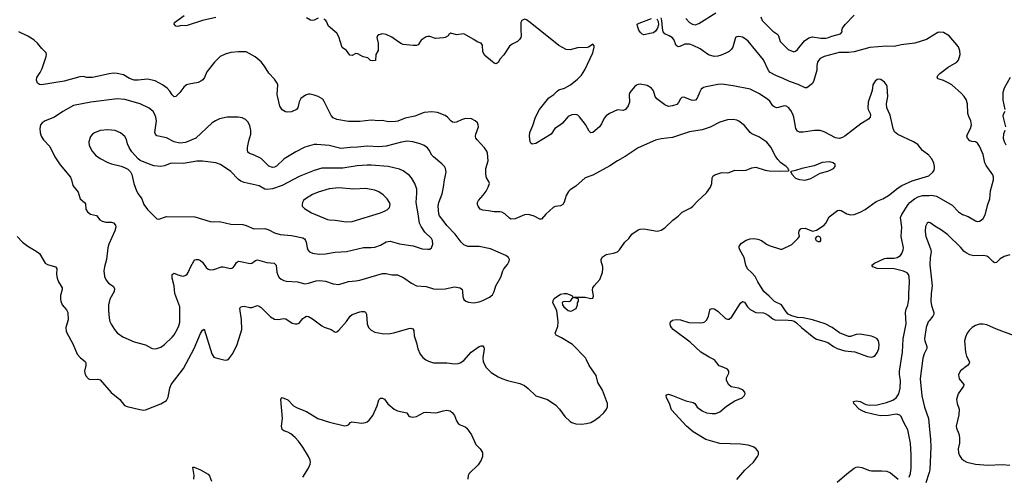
# Model space of a CAD drawing. Header units: inches. Extents: x 1308439 to 1441336, y 959892 to 1036309.
# Tile 80 of 167: x 1370401 to 1380793, y 1001700 to 1006519. Entities that reach past the tile are written whole.
import ezdxf

# ---------------------------------------------------------------- set-up
doc = ezdxf.new("R2010")
doc.units = ezdxf.units.IN
doc.header["$MEASUREMENT"] = 0
doc.layers.add('B3070', color=7, linetype='Continuous')
doc.layers.add('B3080', color=7, linetype='Continuous')

msp = doc.modelspace()

# ---------------------------------------------------------------- linework, layer by layer
at = {"layer": 'B3070', "color": 6}
for points, elevation in [([(1372470, 1006542), (1372330, 1006509), (1372170, 1006458), (1372150, 1006454), (1372104, 1006456), (1372070, 1006448), (1372050, 1006452), (1372032, 1006470), (1372036, 1006490), (1372136, 1006564)], 2900), ([(1373550, 1006536), (1373510, 1006514), (1373490, 1006509), (1373470, 1006514), (1373430, 1006537)], 2900), ([(1380000, 1005084), (1379995, 1005090), (1379930, 1005137), (1379881, 1005201), (1379835, 1005230), (1379668, 1005308), (1379635, 1005335), (1379621, 1005370), (1379588, 1005510), (1379552, 1005590), (1379551, 1005630), (1379562, 1005710), (1379555, 1005815), (1379550, 1005831), (1379530, 1005859), (1379490, 1005888), (1379470, 1005892), (1379450, 1005887), (1379430, 1005871), (1379415, 1005850), (1379407, 1005830), (1379397, 1005770), (1379356, 1005650), (1379351, 1005590), (1379357, 1005570), (1379378, 1005530), (1379382, 1005510), (1379377, 1005490), (1379360, 1005470), (1379279, 1005421), (1379109, 1005290), (1379085, 1005275), (1379054, 1005266), (1379010, 1005272), (1378890, 1005336), (1378850, 1005348), (1378790, 1005350), (1378670, 1005331), (1378630, 1005333), (1378610, 1005343), (1378592, 1005372), (1378571, 1005490), (1378561, 1005521), (1378541, 1005561), (1378514, 1005594), (1378490, 1005608), (1378470, 1005610), (1378410, 1005591), (1378390, 1005590), (1378370, 1005597), (1378350, 1005611), (1378319, 1005659), (1378298, 1005678), (1378210, 1005738), (1378110, 1005785), (1377930, 1005820), (1377810, 1005837), (1377770, 1005836), (1377648, 1005812), (1377617, 1005803), (1377595, 1005785), (1377576, 1005750), (1377553, 1005690), (1377532, 1005668), (1377510, 1005665), (1377490, 1005670), (1377410, 1005701), (1377390, 1005697), (1377376, 1005684), (1377355, 1005645), (1377335, 1005625), (1377291, 1005609), (1377250, 1005604), (1377210, 1005619), (1377125, 1005685), (1377107, 1005710), (1377089, 1005769), (1377070, 1005797), (1377023, 1005823), (1376950, 1005837), (1376930, 1005835), (1376910, 1005827), (1376890, 1005810), (1376839, 1005750), (1376832, 1005728), (1376837, 1005650), (1376823, 1005610), (1376794, 1005570), (1376770, 1005562), (1376710, 1005566), (1376625, 1005530), (1376590, 1005503), (1376570, 1005480), (1376541, 1005419), (1376519, 1005390), (1376450, 1005329), (1376430, 1005325), (1376410, 1005343), (1376373, 1005413), (1376310, 1005493), (1376291, 1005511), (1376270, 1005517), (1376230, 1005515), (1376190, 1005499), (1376130, 1005428), (1376109, 1005410), (1376050, 1005372), (1376009, 1005311), (1375850, 1005211), (1375810, 1005205), (1375796, 1005216), (1375789, 1005229), (1375782, 1005290), (1375784, 1005330), (1375816, 1005404), (1375844, 1005490), (1375889, 1005571), (1375987, 1005693), (1376038, 1005730), (1376074, 1005766), (1376090, 1005778), (1376150, 1005798), (1376213, 1005830), (1376289, 1005890), (1376330, 1005934), (1376366, 1005990), (1376451, 1006170), (1376466, 1006230), (1376464, 1006244), (1376450, 1006261), (1376410, 1006232), (1376390, 1006224), (1376290, 1006223), (1376210, 1006202), (1376170, 1006205), (1376090, 1006246), (1375790, 1006489), (1375750, 1006518), (1375730, 1006525), (1375701, 1006510), (1375692, 1006490), (1375689, 1006411), (1375693, 1006350), (1375689, 1006330), (1375678, 1006310), (1375656, 1006290), (1375598, 1006262), (1375570, 1006241), (1375510, 1006147), (1375473, 1006107), (1375450, 1006067), (1375430, 1006054), (1375410, 1006060), (1375390, 1006074), (1375310, 1006142), (1375290, 1006179), (1375284, 1006250), (1375271, 1006271), (1375230, 1006284), (1375195, 1006310), (1375090, 1006368), (1375010, 1006360), (1374950, 1006377), (1374930, 1006364), (1374922, 1006350), (1374891, 1006330), (1374874, 1006326), (1374790, 1006319), (1374730, 1006340), (1374710, 1006342), (1374690, 1006338), (1374637, 1006303), (1374606, 1006254), (1374590, 1006248), (1374554, 1006246), (1374450, 1006257), (1374430, 1006264), (1374401, 1006281), (1374330, 1006335), (1374270, 1006362), (1374230, 1006368), (1374190, 1006360), (1374177, 1006350), (1374170, 1006330), (1374185, 1006270), (1374185, 1006195), (1374160, 1006150), (1374155, 1006090), (1374130, 1006083), (1374105, 1006090), (1374077, 1006117), (1374027, 1006127), (1373970, 1006160), (1373950, 1006161), (1373910, 1006140), (1373886, 1006146), (1373850, 1006194), (1373806, 1006226), (1373770, 1006337), (1373750, 1006376), (1373660, 1006450), (1373640, 1006500), (1373631, 1006511), (1373610, 1006526)], 2900), ([(1377127, 1006527), (1377139, 1006499), (1377144, 1006464), (1377134, 1006430), (1377110, 1006397), (1377090, 1006381), (1377070, 1006375), (1376990, 1006359), (1376970, 1006365), (1376950, 1006386), (1376937, 1006410), (1376921, 1006450), (1376919, 1006470), (1376938, 1006482), (1377068, 1006530)], 2800), ([(1380000, 1006329), (1379970, 1006311), (1379849, 1006271), (1379706, 1006254), (1379630, 1006236), (1379550, 1006239), (1379374, 1006226), (1379210, 1006178), (1379150, 1006172), (1379050, 1006172), (1378891, 1006129), (1378851, 1006109), (1378833, 1006090), (1378822, 1006070), (1378814, 1006034), (1378813, 1005987), (1378782, 1005878), (1378770, 1005847), (1378710, 1005801), (1378690, 1005800), (1378616, 1005836), (1378527, 1005867), (1378460, 1005900), (1378382, 1005930), (1378322, 1005962), (1378304, 1005984), (1378250, 1006096), (1378091, 1006291), (1378070, 1006310), (1378030, 1006334), (1377990, 1006342), (1377970, 1006338), (1377955, 1006330), (1377927, 1006230), (1377913, 1006207), (1377890, 1006185), (1377855, 1006165), (1377806, 1006146), (1377770, 1006134), (1377730, 1006130), (1377670, 1006147), (1377584, 1006210), (1377510, 1006248), (1377470, 1006262), (1377421, 1006259), (1377370, 1006236), (1377350, 1006233), (1377339, 1006239), (1377328, 1006248), (1377305, 1006310), (1377290, 1006329), (1377257, 1006350), (1377210, 1006370), (1377194, 1006390), (1377184, 1006430), (1377180, 1006510), (1377170, 1006537)], 2800), ([(1377431, 1006531), (1377470, 1006490), (1377502, 1006470), (1377530, 1006466), (1377570, 1006479), (1377748, 1006592)], 2800), ([(1378223, 1006550), (1378238, 1006510), (1378250, 1006495), (1378350, 1006398), (1378401, 1006361), (1378409, 1006349), (1378426, 1006290), (1378444, 1006270), (1378510, 1006205), (1378570, 1006181), (1378590, 1006186), (1378610, 1006203), (1378685, 1006295), (1378730, 1006329), (1378770, 1006337), (1378856, 1006324), (1378910, 1006324), (1378938, 1006330), (1378974, 1006346), (1379065, 1006370), (1379083, 1006390), (1379078, 1006410), (1379084, 1006430), (1379112, 1006468), (1379210, 1006565)], 2800), ([(1370375, 1004230), (1370432, 1004170), (1370488, 1004128), (1370576, 1004076), (1370611, 1004050), (1370671, 1003950), (1370695, 1003935), (1370779, 1003910), (1370794, 1003894), (1370791, 1003830), (1370796, 1003790), (1370811, 1003751), (1370848, 1003690), (1370851, 1003670), (1370833, 1003607), (1370831, 1003571), (1370835, 1003550), (1370849, 1003510), (1370897, 1003457), (1370909, 1003430), (1370912, 1003350), (1370887, 1003270), (1370892, 1003230), (1370966, 1003090), (1371009, 1002990), (1371044, 1002950), (1371091, 1002911), (1371098, 1002898), (1371099, 1002870), (1371086, 1002810), (1371089, 1002790), (1371101, 1002761), (1371128, 1002730), (1371150, 1002721), (1371227, 1002727), (1371250, 1002720), (1371365, 1002585), (1371458, 1002510), (1371509, 1002449), (1371536, 1002436), (1371670, 1002405), (1371710, 1002400), (1371730, 1002402), (1371890, 1002467), (1371950, 1002502), (1371970, 1002535), (1371985, 1002630), (1371999, 1002670), (1372130, 1002837), (1372243, 1003050), (1372310, 1003209), (1372330, 1003241), (1372350, 1003252), (1372430, 1002994), (1372450, 1002959), (1372470, 1002950), (1372570, 1002926), (1372590, 1002928), (1372610, 1002941), (1372650, 1002996), (1372697, 1003090), (1372745, 1003250), (1372742, 1003350), (1372723, 1003470), (1372730, 1003487), (1372750, 1003494), (1372770, 1003495), (1372830, 1003481), (1372850, 1003481), (1372910, 1003502), (1372930, 1003495), (1372950, 1003481), (1373050, 1003383), (1373090, 1003357), (1373130, 1003355), (1373190, 1003366), (1373210, 1003363), (1373277, 1003317), (1373310, 1003308), (1373330, 1003309), (1373350, 1003318), (1373390, 1003364), (1373410, 1003381), (1373430, 1003389), (1373450, 1003386), (1373490, 1003363), (1373590, 1003288), (1373615, 1003275), (1373689, 1003250), (1373730, 1003221), (1373750, 1003225), (1373770, 1003242), (1373850, 1003334), (1373890, 1003389), (1373910, 1003408), (1373990, 1003435), (1374010, 1003440), (1374038, 1003438), (1374052, 1003432), (1374062, 1003410), (1374070, 1003310), (1374084, 1003270), (1374110, 1003243), (1374150, 1003222), (1374226, 1003206), (1374290, 1003205), (1374350, 1003216), (1374510, 1003259), (1374530, 1003262), (1374550, 1003258), (1374560, 1003240), (1374564, 1003184), (1374589, 1003109), (1374604, 1003044), (1374629, 1002989), (1374655, 1002955), (1374689, 1002929), (1374716, 1002916), (1374770, 1002899), (1374910, 1002897), (1374990, 1002887), (1375030, 1002891), (1375050, 1002898), (1375090, 1002924), (1375167, 1003010), (1375190, 1003029), (1375250, 1003071), (1375270, 1003079), (1375290, 1003076), (1375300, 1003060), (1375304, 1003044), (1375288, 1002950), (1375294, 1002910), (1375323, 1002850), (1375377, 1002797), (1375450, 1002750), (1375491, 1002731), (1375551, 1002711), (1375679, 1002679), (1375730, 1002657), (1375767, 1002627), (1375850, 1002548), (1375970, 1002511), (1376061, 1002450), (1376098, 1002410), (1376153, 1002333), (1376210, 1002279), (1376230, 1002267), (1376270, 1002254), (1376330, 1002250), (1376383, 1002257), (1376428, 1002270), (1376470, 1002292), (1376523, 1002330), (1376568, 1002370), (1376595, 1002410), (1376606, 1002434), (1376605, 1002470), (1376553, 1002610), (1376504, 1002690), (1376484, 1002764), (1376410, 1002870), (1376385, 1002930), (1376372, 1002950), (1376236, 1003090), (1376120, 1003160), (1376063, 1003190), (1376058, 1003198), (1376053, 1003210), (1376080, 1003280), (1376084, 1003330), (1376071, 1003451), (1376028, 1003530), (1376030, 1003556), (1376043, 1003577), (1376110, 1003621), (1376149, 1003631), (1376174, 1003630), (1376227, 1003610), (1376235, 1003595), (1376251, 1003591), (1376370, 1003590), (1376430, 1003578), (1376450, 1003580), (1376457, 1003603), (1376447, 1003667), (1376451, 1003690), (1376464, 1003710), (1376523, 1003777), (1376552, 1003850), (1376557, 1003890), (1376554, 1003910), (1376537, 1003970), (1376538, 1003990), (1376550, 1004012), (1376590, 1004040), (1376670, 1004054), (1376711, 1004069), (1376731, 1004089), (1376789, 1004171), (1376831, 1004210), (1376863, 1004257), (1376930, 1004301), (1376950, 1004310), (1376990, 1004313), (1377130, 1004286), (1377170, 1004297), (1377210, 1004322), (1377295, 1004405), (1377350, 1004445), (1377392, 1004488), (1377485, 1004535), (1377506, 1004550), (1377555, 1004605), (1377650, 1004693), (1377691, 1004750), (1377705, 1004790), (1377711, 1004850), (1377721, 1004870), (1377737, 1004883), (1377810, 1004905), (1377870, 1004902), (1377890, 1004907), (1377950, 1004932), (1378033, 1004927), (1378070, 1004930), (1378130, 1004956), (1378170, 1004963), (1378270, 1004931), (1378310, 1004925), (1378421, 1004919), (1378516, 1004924), (1378522, 1004930), (1378514, 1004934), (1378510, 1004950), (1378491, 1004970), (1378430, 1005013), (1378402, 1005042), (1378378, 1005078), (1378330, 1005174), (1378285, 1005225), (1378203, 1005283), (1378130, 1005316), (1378111, 1005330), (1378050, 1005402), (1377990, 1005449), (1377970, 1005458), (1377930, 1005466), (1377870, 1005462), (1377790, 1005436), (1377690, 1005385), (1377604, 1005356), (1377470, 1005336), (1377290, 1005274), (1377170, 1005263), (1377111, 1005249), (1376930, 1005167), (1376790, 1005074), (1376710, 1005030), (1376630, 1004976), (1376450, 1004878), (1376369, 1004850), (1376270, 1004762), (1376210, 1004723), (1376193, 1004707), (1376170, 1004665), (1376148, 1004592), (1376132, 1004568), (1376110, 1004556), (1376051, 1004549), (1376030, 1004538), (1375954, 1004466), (1375910, 1004413), (1375890, 1004413), (1375830, 1004447), (1375770, 1004462), (1375730, 1004458), (1375630, 1004417), (1375590, 1004415), (1375570, 1004425), (1375523, 1004470), (1375490, 1004489), (1375470, 1004493), (1375410, 1004490), (1375350, 1004502), (1375288, 1004508), (1375261, 1004521), (1375239, 1004550), (1375232, 1004570), (1375233, 1004590), (1375243, 1004610), (1375294, 1004666), (1375324, 1004710), (1375347, 1004750), (1375358, 1004790), (1375354, 1004810), (1375327, 1004850), (1375320, 1004890), (1375322, 1004950), (1375345, 1005030), (1375338, 1005110), (1375330, 1005130), (1375306, 1005166), (1375228, 1005250), (1375215, 1005270), (1375212, 1005290), (1375216, 1005310), (1375243, 1005390), (1375241, 1005410), (1375232, 1005430), (1375210, 1005451), (1375170, 1005471), (1375110, 1005475), (1375070, 1005464), (1375010, 1005437), (1374990, 1005434), (1374970, 1005438), (1374950, 1005451), (1374918, 1005490), (1374890, 1005509), (1374810, 1005539), (1374750, 1005548), (1374670, 1005538), (1374570, 1005501), (1374470, 1005481), (1374391, 1005449), (1374370, 1005445), (1374290, 1005442), (1374230, 1005456), (1374190, 1005451), (1374110, 1005457), (1373990, 1005443), (1373870, 1005443), (1373750, 1005465), (1373710, 1005482), (1373689, 1005509), (1373616, 1005656), (1373599, 1005679), (1373550, 1005709), (1373510, 1005724), (1373467, 1005733), (1373450, 1005734), (1373416, 1005724), (1373370, 1005688), (1373350, 1005652), (1373337, 1005590), (1373322, 1005570), (1373270, 1005548), (1373230, 1005543), (1373206, 1005546), (1373170, 1005566), (1373146, 1005606), (1373120, 1005730), (1373124, 1005830), (1373118, 1005850), (1373092, 1005892), (1373030, 1005954), (1372985, 1006030), (1372950, 1006073), (1372888, 1006128), (1372790, 1006179), (1372710, 1006180), (1372630, 1006171), (1372570, 1006154), (1372516, 1006130), (1372457, 1006070), (1372376, 1005970), (1372352, 1005910), (1372334, 1005886), (1372313, 1005870), (1372284, 1005856), (1372190, 1005840), (1372163, 1005830), (1372133, 1005807), (1372090, 1005749), (1372050, 1005710), (1372030, 1005705), (1372010, 1005725), (1371986, 1005766), (1371958, 1005798), (1371910, 1005830), (1371830, 1005872), (1371750, 1005890), (1371650, 1005879), (1371610, 1005882), (1371560, 1005900), (1371496, 1005936), (1371430, 1005952), (1371390, 1005953), (1371346, 1005946), (1371169, 1005909), (1371110, 1005910), (1371070, 1005920), (1371036, 1005916), (1370870, 1005870), (1370633, 1005833), (1370610, 1005836), (1370589, 1005850), (1370579, 1005879), (1370583, 1005910), (1370618, 1005962), (1370637, 1006003), (1370681, 1006130), (1370685, 1006150), (1370679, 1006170), (1370635, 1006215), (1370590, 1006272), (1370550, 1006305), (1370486, 1006346), (1370392, 1006392)], 3000), ([(1377970, 1001668), (1378053, 1001767), (1378145, 1001850), (1378189, 1001910), (1378197, 1001930), (1378198, 1001950), (1378191, 1001970), (1378170, 1001994), (1378144, 1002010), (1378090, 1002029), (1378010, 1002041), (1377790, 1002048), (1377644, 1002090), (1377510, 1002169), (1377438, 1002230), (1377281, 1002401), (1377258, 1002470), (1377227, 1002530), (1377225, 1002555), (1377235, 1002565), (1377250, 1002567), (1377290, 1002554), (1377430, 1002498), (1377510, 1002481), (1377528, 1002468), (1377552, 1002430), (1377603, 1002390), (1377650, 1002371), (1377710, 1002362), (1377750, 1002365), (1377790, 1002381), (1377861, 1002439), (1377910, 1002473), (1377950, 1002496), (1378028, 1002530), (1378048, 1002550), (1378057, 1002570), (1378054, 1002590), (1378032, 1002612), (1377989, 1002629), (1377910, 1002643), (1377884, 1002664), (1377862, 1002710), (1377862, 1002738), (1377885, 1002790), (1377885, 1002810), (1377870, 1002830), (1377834, 1002850), (1377785, 1002865), (1377734, 1002930), (1377678, 1002958), (1377590, 1003012), (1377476, 1003116), (1377297, 1003250), (1377279, 1003270), (1377270, 1003290), (1377266, 1003314), (1377270, 1003330), (1377291, 1003349), (1377330, 1003356), (1377377, 1003350), (1377465, 1003325), (1377590, 1003320), (1377616, 1003324), (1377631, 1003330), (1377653, 1003350), (1377670, 1003390), (1377685, 1003455), (1377690, 1003464), (1377710, 1003473), (1377730, 1003468), (1377770, 1003443), (1377850, 1003366), (1377870, 1003357), (1377890, 1003359), (1377917, 1003383), (1378010, 1003529), (1378030, 1003545), (1378050, 1003537), (1378083, 1003490), (1378110, 1003462), (1378170, 1003428), (1378250, 1003424), (1378270, 1003419), (1378302, 1003402), (1378350, 1003362), (1378370, 1003352), (1378510, 1003348), (1378550, 1003344), (1378576, 1003336), (1378601, 1003321), (1378653, 1003270), (1378784, 1003164), (1378810, 1003149), (1378888, 1003128), (1378930, 1003112), (1378990, 1003070), (1379030, 1003049), (1379110, 1003025), (1379215, 1003015), (1379350, 1002963), (1379390, 1002959), (1379414, 1002966), (1379430, 1002975), (1379454, 1003010), (1379468, 1003050), (1379473, 1003090), (1379465, 1003130), (1379450, 1003150), (1379426, 1003166), (1379390, 1003178), (1379270, 1003201), (1379230, 1003196), (1379170, 1003175), (1379150, 1003175), (1379054, 1003214), (1378977, 1003270), (1378903, 1003310), (1378770, 1003353), (1378670, 1003373), (1378610, 1003377), (1378550, 1003393), (1378511, 1003411), (1378490, 1003436), (1378450, 1003501), (1378440, 1003510), (1378366, 1003546), (1378310, 1003603), (1378255, 1003650), (1378192, 1003752), (1378162, 1003810), (1378130, 1003847), (1378082, 1003890), (1378064, 1003930), (1378049, 1004010), (1378000, 1004090), (1377995, 1004110), (1377996, 1004130), (1378019, 1004161), (1378067, 1004193), (1378110, 1004208), (1378150, 1004209), (1378190, 1004203), (1378230, 1004190), (1378284, 1004150), (1378310, 1004137), (1378430, 1004096), (1378450, 1004097), (1378550, 1004145), (1378613, 1004210), (1378630, 1004230), (1378626, 1004266), (1378629, 1004290), (1378641, 1004310), (1378650, 1004317), (1378690, 1004319), (1378770, 1004286), (1378810, 1004298), (1378891, 1004349), (1378910, 1004370), (1378943, 1004437), (1379034, 1004506), (1379050, 1004510), (1379070, 1004506), (1379130, 1004469), (1379170, 1004458), (1379210, 1004463), (1379273, 1004487), (1379325, 1004515), (1379440, 1004600), (1379510, 1004628), (1379570, 1004663), (1379674, 1004746), (1379710, 1004770), (1379822, 1004818), (1379996, 1004870), (1380000, 1004874)], 2900), ([(1379789, 1001690), (1379803, 1001730), (1379809, 1001791), (1379810, 1001930), (1379803, 1002050), (1379774, 1002190), (1379731, 1002270), (1379705, 1002330), (1379690, 1002345), (1379670, 1002353), (1379650, 1002355), (1379570, 1002341), (1379490, 1002339), (1379450, 1002345), (1379330, 1002375), (1379291, 1002390), (1379261, 1002410), (1379203, 1002470), (1379202, 1002490), (1379230, 1002498), (1379270, 1002491), (1379330, 1002459), (1379372, 1002452), (1379450, 1002454), (1379550, 1002480), (1379615, 1002505), (1379653, 1002527), (1379678, 1002570), (1379695, 1002630), (1379697, 1002710), (1379686, 1002774), (1379685, 1002810), (1379719, 1003010), (1379724, 1003150), (1379758, 1003310), (1379751, 1003430), (1379757, 1003463), (1379773, 1003507), (1379785, 1003570), (1379784, 1003630), (1379793, 1003750), (1379788, 1003808), (1379780, 1003830), (1379768, 1003848), (1379730, 1003866), (1379630, 1003890), (1379450, 1003894), (1379405, 1003910), (1379396, 1003930), (1379422, 1003950), (1379530, 1003998), (1379550, 1004002), (1379630, 1004001), (1379663, 1004010), (1379697, 1004030), (1379712, 1004050), (1379727, 1004090), (1379729, 1004110), (1379704, 1004230), (1379711, 1004331), (1379696, 1004430), (1379710, 1004464), (1379777, 1004570), (1379795, 1004590), (1379845, 1004630), (1379884, 1004650), (1379930, 1004662), (1380000, 1004665)], 2800), ([(1380000, 1004378), (1379990, 1004379), (1379977, 1004370), (1379962, 1004338), (1379956, 1004284), (1379964, 1004230), (1380000, 1004138)], 2800), ([(1380000, 1003340), (1379991, 1003329), (1379968, 1003270), (1379951, 1003150), (1379954, 1003130), (1379976, 1003070), (1379975, 1003050), (1379947, 1002993), (1379932, 1002948), (1379905, 1002730), (1379922, 1002550), (1379952, 1002430), (1379992, 1002312), (1380000, 1002233)], 2800), ([(1373389, 1001690), (1373450, 1001787), (1373467, 1001830), (1373469, 1001850), (1373466, 1001870), (1373449, 1001910), (1373390, 1002008), (1373344, 1002070), (1373308, 1002110), (1373263, 1002150), (1373230, 1002168), (1373190, 1002180), (1373173, 1002193), (1373166, 1002230), (1373174, 1002310), (1373157, 1002510), (1373164, 1002530), (1373170, 1002532), (1373230, 1002506), (1373290, 1002445), (1373330, 1002424), (1373430, 1002383), (1373549, 1002310), (1373670, 1002273), (1373830, 1002233), (1373850, 1002235), (1373870, 1002245), (1373892, 1002268), (1373906, 1002274), (1374010, 1002261), (1374050, 1002268), (1374070, 1002277), (1374090, 1002293), (1374130, 1002341), (1374175, 1002445), (1374193, 1002507), (1374210, 1002524), (1374230, 1002526), (1374250, 1002514), (1374286, 1002466), (1374353, 1002410), (1374390, 1002390), (1374487, 1002370), (1374510, 1002336), (1374528, 1002328), (1374550, 1002325), (1374590, 1002330), (1374667, 1002373), (1374690, 1002378), (1374791, 1002371), (1374810, 1002373), (1374870, 1002392), (1374910, 1002397), (1374943, 1002390), (1374969, 1002370), (1374990, 1002342), (1375010, 1002287), (1375030, 1002256), (1375050, 1002243), (1375103, 1002223), (1375119, 1002210), (1375170, 1002138), (1375216, 1002036), (1375260, 1001990), (1375285, 1001950), (1375287, 1001910), (1375271, 1001870), (1375239, 1001821), (1375145, 1001730), (1375134, 1001710), (1375130, 1001670)], 2900), ([(1372240, 1001670), (1372244, 1001710), (1372228, 1001792), (1372230, 1001797), (1372242, 1001798), (1372310, 1001768), (1372390, 1001722), (1372404, 1001704), (1372427, 1001650)], 2900), ([(1379030, 1001637), (1379130, 1001728), (1379210, 1001788), (1379230, 1001798), (1379250, 1001800), (1379290, 1001793), (1379370, 1001761), (1379390, 1001757), (1379501, 1001759), (1379553, 1001753), (1379590, 1001737), (1379674, 1001670)], 2800), ([(1380000, 1001740), (1379998, 1001730), (1379964, 1001630)], 2800)]:
    msp.add_lwpolyline(points, dxfattribs=dict(at, elevation=elevation))
for points, elevation in [([(1371430, 1005685), (1371152, 1005648), (1370970, 1005614), (1370858, 1005550), (1370770, 1005492), (1370669, 1005451), (1370637, 1005430), (1370622, 1005410), (1370613, 1005370), (1370617, 1005330), (1370628, 1005290), (1370652, 1005250), (1370720, 1005180), (1370773, 1005070), (1370827, 1004987), (1370936, 1004856), (1370947, 1004830), (1370963, 1004770), (1371020, 1004700), (1371038, 1004630), (1371087, 1004590), (1371096, 1004576), (1371101, 1004521), (1371118, 1004490), (1371147, 1004467), (1371211, 1004451), (1371248, 1004408), (1371272, 1004392), (1371310, 1004382), (1371370, 1004382), (1371390, 1004377), (1371412, 1004350), (1371415, 1004330), (1371406, 1004290), (1371343, 1004150), (1371330, 1004110), (1371316, 1003990), (1371295, 1003910), (1371289, 1003870), (1371298, 1003810), (1371314, 1003770), (1371340, 1003740), (1371388, 1003708), (1371403, 1003683), (1371399, 1003650), (1371352, 1003570), (1371340, 1003510), (1371337, 1003450), (1371344, 1003370), (1371353, 1003333), (1371365, 1003305), (1371401, 1003250), (1371430, 1003215), (1371490, 1003174), (1371610, 1003121), (1371729, 1003089), (1371791, 1003051), (1371810, 1003046), (1371850, 1003049), (1371890, 1003064), (1371930, 1003091), (1372011, 1003170), (1372030, 1003195), (1372062, 1003250), (1372080, 1003290), (1372090, 1003328), (1372090, 1003490), (1372038, 1003630), (1372030, 1003710), (1372010, 1003790), (1372011, 1003829), (1372030, 1003843), (1372070, 1003825), (1372110, 1003815), (1372130, 1003814), (1372156, 1003824), (1372170, 1003835), (1372179, 1003850), (1372206, 1003914), (1372238, 1003970), (1372250, 1003985), (1372263, 1003990), (1372290, 1003987), (1372310, 1003977), (1372330, 1003959), (1372370, 1003903), (1372390, 1003887), (1372410, 1003880), (1372450, 1003884), (1372530, 1003912), (1372550, 1003912), (1372630, 1003894), (1372650, 1003900), (1372670, 1003922), (1372690, 1003956), (1372710, 1003969), (1372732, 1003968), (1372834, 1003946), (1372850, 1003948), (1372890, 1003979), (1372910, 1003985), (1373010, 1003955), (1373088, 1003948), (1373109, 1003929), (1373114, 1003854), (1373124, 1003824), (1373139, 1003799), (1373161, 1003781), (1373190, 1003766), (1373218, 1003758), (1373333, 1003753), (1373410, 1003733), (1373450, 1003738), (1373530, 1003763), (1373570, 1003767), (1373630, 1003759), (1373711, 1003731), (1373770, 1003726), (1373870, 1003757), (1373950, 1003763), (1373990, 1003770), (1374230, 1003842), (1374270, 1003840), (1374330, 1003828), (1374390, 1003825), (1374456, 1003796), (1374537, 1003737), (1374590, 1003710), (1374690, 1003702), (1374770, 1003679), (1374810, 1003674), (1374890, 1003678), (1374990, 1003699), (1375049, 1003690), (1375070, 1003670), (1375075, 1003650), (1375077, 1003597), (1375090, 1003567), (1375110, 1003550), (1375139, 1003539), (1375190, 1003532), (1375250, 1003541), (1375290, 1003555), (1375358, 1003590), (1375390, 1003616), (1375409, 1003650), (1375426, 1003710), (1375478, 1003802), (1375501, 1003870), (1375512, 1003890), (1375550, 1003935), (1375566, 1003970), (1375569, 1003990), (1375560, 1004010), (1375533, 1004030), (1375370, 1004101), (1375250, 1004124), (1375130, 1004126), (1375090, 1004143), (1375059, 1004170), (1374997, 1004257), (1374910, 1004348), (1374870, 1004399), (1374832, 1004450), (1374824, 1004470), (1374819, 1004550), (1374826, 1004590), (1374859, 1004681), (1374875, 1004750), (1374884, 1004830), (1374901, 1004910), (1374895, 1004950), (1374883, 1004970), (1374857, 1004997), (1374768, 1005070), (1374750, 1005091), (1374723, 1005143), (1374705, 1005165), (1374670, 1005191), (1374627, 1005210), (1374551, 1005230), (1374490, 1005236), (1374430, 1005227), (1374270, 1005184), (1374190, 1005179), (1374070, 1005184), (1373968, 1005172), (1373890, 1005170), (1373790, 1005160), (1373668, 1005190), (1373537, 1005203), (1373510, 1005201), (1373410, 1005172), (1373316, 1005124), (1373193, 1005050), (1373110, 1004972), (1373090, 1004962), (1373070, 1004960), (1373030, 1004974), (1372950, 1005053), (1372870, 1005094), (1372827, 1005107), (1372810, 1005122), (1372805, 1005145), (1372807, 1005170), (1372819, 1005241), (1372841, 1005310), (1372842, 1005350), (1372830, 1005404), (1372810, 1005441), (1372785, 1005465), (1372750, 1005485), (1372706, 1005490), (1372590, 1005490), (1372510, 1005472), (1372467, 1005453), (1372434, 1005430), (1372260, 1005270), (1372150, 1005224), (1372122, 1005218), (1372090, 1005217), (1372030, 1005230), (1371950, 1005273), (1371850, 1005292), (1371834, 1005310), (1371829, 1005330), (1371844, 1005450), (1371838, 1005490), (1371825, 1005525), (1371809, 1005550), (1371767, 1005587), (1371672, 1005632), (1371510, 1005678)], 3100), ([(1371330, 1005356), (1371250, 1005348), (1371190, 1005325), (1371169, 1005310), (1371150, 1005287), (1371131, 1005230), (1371134, 1005190), (1371165, 1005130), (1371201, 1005090), (1371250, 1005055), (1371330, 1005013), (1371370, 1004999), (1371473, 1004973), (1371516, 1004956), (1371541, 1004941), (1371570, 1004913), (1371585, 1004885), (1371606, 1004790), (1371633, 1004713), (1371650, 1004681), (1371689, 1004630), (1371712, 1004570), (1371750, 1004517), (1371850, 1004418), (1371870, 1004414), (1371950, 1004441), (1372250, 1004438), (1372410, 1004390), (1372450, 1004387), (1372510, 1004389), (1372630, 1004360), (1372756, 1004356), (1372790, 1004348), (1372873, 1004313), (1372990, 1004314), (1373030, 1004302), (1373090, 1004271), (1373152, 1004252), (1373270, 1004242), (1373390, 1004217), (1373406, 1004206), (1373419, 1004190), (1373426, 1004170), (1373435, 1004110), (1373443, 1004090), (1373460, 1004070), (1373490, 1004055), (1373513, 1004050), (1373570, 1004045), (1373630, 1004047), (1373730, 1004065), (1373849, 1004071), (1374030, 1004114), (1374110, 1004114), (1374150, 1004119), (1374210, 1004141), (1374270, 1004173), (1374310, 1004182), (1374410, 1004154), (1374553, 1004133), (1374650, 1004101), (1374710, 1004096), (1374730, 1004099), (1374748, 1004110), (1374761, 1004150), (1374758, 1004190), (1374747, 1004210), (1374677, 1004277), (1374637, 1004337), (1374621, 1004370), (1374607, 1004470), (1374584, 1004590), (1374594, 1004690), (1374591, 1004731), (1374570, 1004790), (1374535, 1004850), (1374515, 1004875), (1374450, 1004925), (1374410, 1004943), (1374290, 1004968), (1374110, 1004984), (1374070, 1004985), (1373964, 1004976), (1373810, 1004952), (1373590, 1004951), (1373510, 1004929), (1373350, 1004863), (1373170, 1004769), (1373070, 1004734), (1373010, 1004726), (1372989, 1004730), (1372930, 1004764), (1372770, 1004801), (1372735, 1004815), (1372710, 1004834), (1372630, 1004917), (1372520, 1004990), (1372470, 1005009), (1372330, 1005027), (1372270, 1005025), (1372130, 1005003), (1372010, 1005005), (1371990, 1005001), (1371930, 1004975), (1371890, 1004969), (1371818, 1004978), (1371714, 1005014), (1371674, 1005034), (1371650, 1005052), (1371585, 1005125), (1371555, 1005170), (1371540, 1005210), (1371530, 1005253), (1371510, 1005285), (1371464, 1005324), (1371410, 1005349)], 3200), ([(1378950, 1005019), (1378872, 1005012), (1378785, 1004975), (1378656, 1004950), (1378590, 1004928), (1378542, 1004918), (1378536, 1004910), (1378545, 1004905), (1378552, 1004890), (1378590, 1004848), (1378630, 1004831), (1378690, 1004827), (1378750, 1004843), (1378850, 1004901), (1378930, 1004921), (1378970, 1004937), (1378990, 1004950), (1379006, 1004970), (1379007, 1004990), (1378988, 1005010)], 3000), ([(1373770, 1004744), (1373667, 1004733), (1373550, 1004699), (1373490, 1004673), (1373418, 1004630), (1373396, 1004610), (1373385, 1004590), (1373381, 1004570), (1373384, 1004550), (1373406, 1004526), (1373482, 1004482), (1373650, 1004412), (1373670, 1004407), (1373730, 1004405), (1373847, 1004387), (1373910, 1004389), (1374210, 1004482), (1374258, 1004502), (1374283, 1004517), (1374303, 1004537), (1374309, 1004550), (1374310, 1004570), (1374304, 1004590), (1374278, 1004630), (1374239, 1004670), (1374190, 1004704), (1374150, 1004721), (1374050, 1004738), (1373928, 1004732)], 3300), ([(1378830, 1004233), (1378810, 1004229), (1378796, 1004210), (1378806, 1004190), (1378830, 1004177), (1378850, 1004179), (1378858, 1004190), (1378857, 1004210), (1378850, 1004225)], 2900), ([(1376250, 1003589), (1376230, 1003578), (1376211, 1003549), (1376197, 1003543), (1376150, 1003544), (1376130, 1003537), (1376126, 1003530), (1376130, 1003510), (1376144, 1003490), (1376189, 1003450), (1376210, 1003444), (1376230, 1003448), (1376276, 1003470), (1376288, 1003510), (1376288, 1003532), (1376298, 1003550), (1376298, 1003570), (1376294, 1003574)], 3000)]:
    msp.add_lwpolyline(points, close=True, dxfattribs=dict(at, elevation=elevation))
at = {"layer": 'B3080', "color": 6}
for points, elevation in [([(1380000, 1004665), (1380026, 1004666), (1380077, 1004657), (1380243, 1004563), (1380310, 1004491), (1380350, 1004464), (1380410, 1004441), (1380490, 1004395), (1380510, 1004390), (1380530, 1004392), (1380550, 1004403), (1380570, 1004422), (1380590, 1004461), (1380619, 1004570), (1380641, 1004630), (1380648, 1004712), (1380679, 1004830), (1380678, 1004858), (1380670, 1004882), (1380602, 1004982), (1380589, 1005009), (1380570, 1005095), (1380530, 1005186), (1380510, 1005216), (1380490, 1005231), (1380450, 1005234), (1380430, 1005242), (1380403, 1005270), (1380398, 1005290), (1380403, 1005310), (1380436, 1005370), (1380446, 1005410), (1380439, 1005450), (1380418, 1005498), (1380409, 1005529), (1380406, 1005630), (1380390, 1005675), (1380370, 1005707), (1380341, 1005741), (1380238, 1005830), (1380209, 1005850), (1380150, 1005877), (1380095, 1005895), (1380086, 1005906), (1380093, 1005930), (1380113, 1005950), (1380201, 1006019), (1380291, 1006070), (1380310, 1006091), (1380326, 1006150), (1380324, 1006190), (1380310, 1006233), (1380210, 1006347), (1380150, 1006383), (1380111, 1006389), (1380090, 1006385), (1380000, 1006329)], 2800), ([(1380855, 1005910), (1380790, 1005798), (1380777, 1005750), (1380779, 1005670), (1380800, 1005570)], 2800), ([(1380799, 1005550), (1380780, 1005520), (1380778, 1005502), (1380805, 1005390)], 2800), ([(1380799, 1005350), (1380784, 1005310), (1380781, 1005270), (1380790, 1005232), (1380810, 1005198)], 2800), ([(1380000, 1004874), (1380038, 1004910), (1380051, 1004930), (1380056, 1004950), (1380057, 1004970), (1380050, 1005005), (1380028, 1005050), (1380000, 1005084)], 2900), ([(1380850, 1004037), (1380790, 1004020), (1380750, 1003994), (1380710, 1003957), (1380690, 1003954), (1380670, 1003966), (1380629, 1004009), (1380610, 1004023), (1380570, 1004029), (1380470, 1004028), (1380430, 1004038), (1380390, 1004058), (1380370, 1004073), (1380330, 1004119), (1380197, 1004250), (1380130, 1004299), (1380060, 1004340), (1380010, 1004377), (1380000, 1004378)], 2800), ([(1380000, 1004138), (1380019, 1004090), (1380020, 1004070), (1380009, 1004010), (1380007, 1003933), (1380033, 1003710), (1380022, 1003630), (1380019, 1003550), (1380024, 1003504), (1380049, 1003430), (1380050, 1003410), (1380040, 1003390), (1380000, 1003340)], 2800), ([(1380890, 1003186), (1380712, 1003252), (1380610, 1003298), (1380570, 1003307), (1380530, 1003306), (1380490, 1003293), (1380454, 1003270), (1380422, 1003238), (1380402, 1003210), (1380384, 1003170), (1380374, 1003130), (1380382, 1003010), (1380394, 1002970), (1380425, 1002910), (1380422, 1002890), (1380405, 1002870), (1380330, 1002814), (1380316, 1002790), (1380311, 1002770), (1380318, 1002730), (1380366, 1002670), (1380363, 1002650), (1380307, 1002570), (1380289, 1002510), (1380294, 1002470), (1380315, 1002410), (1380312, 1002350), (1380286, 1002230), (1380288, 1002208), (1380313, 1002150), (1380321, 1002110), (1380319, 1002050), (1380306, 1001990), (1380308, 1001948), (1380319, 1001919), (1380340, 1001890), (1380367, 1001867), (1380399, 1001850), (1380490, 1001830), (1380619, 1001819), (1380770, 1001824), (1380850, 1001818)], 2900), ([(1380000, 1002233), (1380014, 1002090), (1380017, 1002010), (1380007, 1001770), (1380000, 1001740)], 2800)]:
    msp.add_lwpolyline(points, dxfattribs=dict(at, elevation=elevation))

doc.saveas('drawing.dxf')
